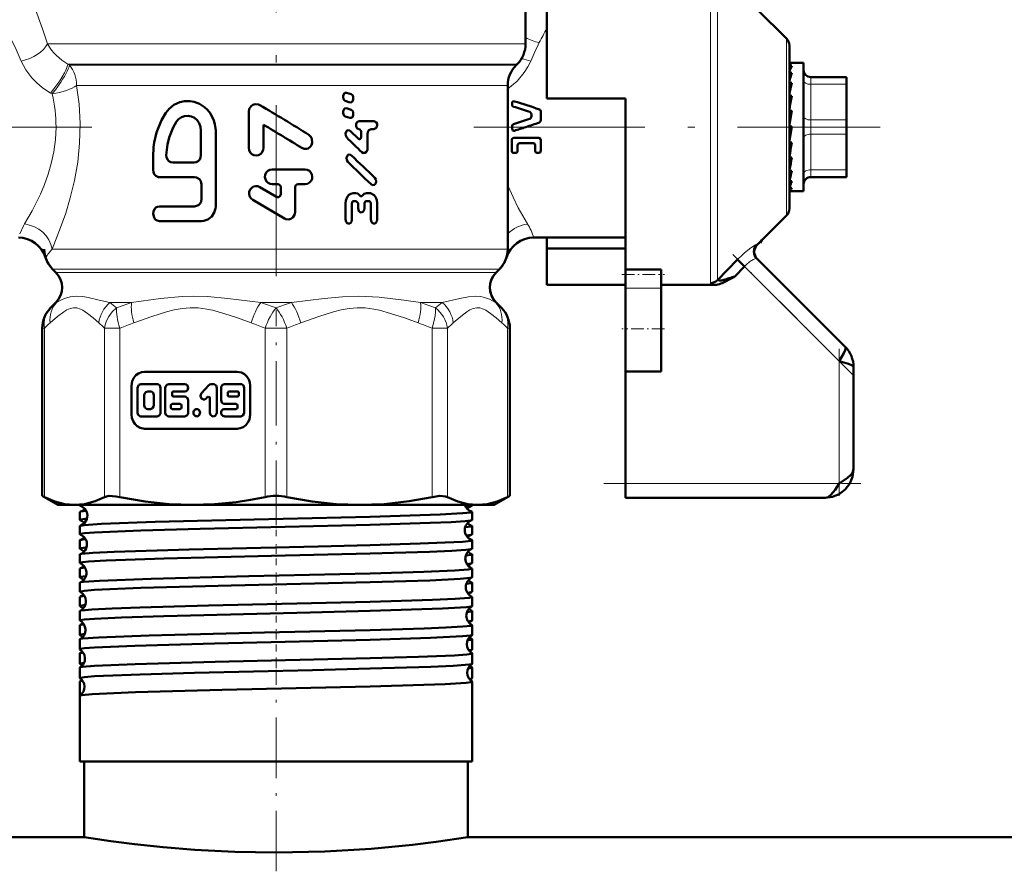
# Model space of a CAD drawing. Extents: x -2065 to 2446, y -2260 to 958.
# Tile 38 of 63: x 129 to 198, y -337 to -277. Entities that reach past the tile are written whole.
import ezdxf

# ---------------------------------------------------------------- set-up
doc = ezdxf.new("R2010")
doc.units = 0
doc.linetypes.add('DASHDOT', pattern=[18.5, 12, -3, 0.5, -3])

msp = doc.modelspace()

# ---------------------------------------------------------------- linework, layer by layer
at = {"color": 7, "linetype": 'DASHDOT', "lineweight": 18}
for p, q in [((146.565, -264.551), (146.565, -300.243)), ((133.638, -284.587), (104.103, -284.587)), ((160.439, -284.587), (188.94, -284.587))]:
    msp.add_line(p, q, dxfattribs=at)
at = {"color": 7, "lineweight": 50}
for p, q in [((164.065, -278.758), (164.065, -267.534)), ((165.565, -273.516), (165.565, -282.587)), ((182.36, -278.378), (180.312, -276.33)), ((182.565, -278.873), (182.565, -290.301)), ((163.401, -280.251), (163.479, -280.173)), ((182.587, -280.087), (182.565, -280.089)), ((182.565, -280.094), (182.742, -280.094)), ((182.565, -280.298), (182.742, -280.298)), ((182.587, -280.087), (183.565, -280.087)), ((183.565, -288.484), (183.565, -280.087)), ((182.565, -280.772), (182.742, -280.772)), ((162.815, -281.665), (162.815, -293.137)), ((182.565, -281.175), (182.575, -281.353)), ((182.565, -281.485), (182.742, -281.485)), ((184.065, -281.087), (186.565, -281.087)), ((186.565, -281.587), (186.565, -281.087)), ((186.565, -281.587), (186.565, -284.087)), ((151.838, -282.282), (151.506, -282.18)), ((182.565, -281.796), (182.591, -282.155)), ((182.565, -281.966), (182.586, -281.966)), ((182.565, -282.393), (182.742, -282.393)), ((186.565, -281.903), (186.565, -284.328)), ((151.275, -282.424), (151.275, -282.51)), ((151.42, -282.754), (151.751, -282.855)), ((151.986, -282.612), (151.986, -282.526)), ((163.132, -282.831), (163.132, -283.034)), ((165.565, -282.587), (171.065, -282.587)), ((171.065, -282.587), (171.065, -284.587)), ((182.565, -282.592), (182.616, -283.041)), ((144.651, -283.517), (144.651, -286.047)), ((151.275, -283.512), (151.275, -283.599)), ((151.838, -283.371), (151.506, -283.269)), ((151.986, -283.701), (151.986, -283.614)), ((164.472, -283.825), (164.472, -283.708)), ((165.14, -284.084), (165.14, -283.525)), ((182.742, -283.439), (182.565, -284.428)), ((182.565, -283.439), (182.742, -283.439)), ((182.565, -283.514), (182.654, -283.809)), ((145.692, -286.047), (145.692, -284.425)), ((151.42, -283.842), (151.751, -283.944)), ((152.399, -284.163), (153.434, -284.163)), ((182.675, -283.809), (182.654, -283.809)), ((186.565, -285.087), (186.565, -284.087)), ((186.565, -284.328), (186.565, -284.875)), ((141.303, -286.559), (141.303, -284.815)), ((142.333, -290.15), (142.333, -284.815)), ((152.338, -285.4), (151.785, -284.864)), ((152.412, -284.734), (152.399, -284.734)), ((152.535, -284.892), (152.536, -285.273)), ((152.984, -286.096), (152.983, -285.05)), ((153.434, -284.733), (153.233, -284.733)), ((163.132, -284.587), (163.132, -284.506)), ((163.132, -284.714), (163.132, -284.587)), ((171.065, -284.587), (171.065, -294.583)), ((182.742, -284.557), (182.565, -285.552)), ((182.565, -284.557), (182.742, -284.557)), ((182.565, -285.498), (182.654, -284.793)), ((182.654, -284.793), (182.695, -284.557)), ((186.565, -284.875), (186.565, -285.909)), ((186.565, -285.087), (186.565, -287.587)), ((163.097, -286.25), (163.097, -285.5)), ((163.237, -285.345), (164.986, -285.345)), ((164.62, -285.716), (163.639, -285.716)), ((165.14, -286.212), (165.14, -285.538)), ((182.565, -286.435), (182.623, -285.677)), ((182.565, -285.677), (182.742, -285.677)), ((163.386, -286.402), (163.237, -286.402)), ((163.501, -286.275), (163.501, -285.87)), ((164.747, -286.275), (164.747, -285.87)), ((164.986, -286.402), (164.852, -286.402)), ((186.565, -285.909), (186.565, -286.159)), ((186.565, -286.159), (186.565, -286.162)), ((186.565, -286.162), (186.565, -286.795)), ((137.941, -286.662), (137.941, -287.585)), ((139.321, -287.072), (140.823, -287.072)), ((182.565, -286.999), (182.589, -286.729)), ((182.565, -287.256), (182.596, -286.729)), ((182.565, -286.729), (182.742, -286.729)), ((146.292, -287.561), (148.611, -287.561)), ((182.565, -287.713), (182.569, -287.646)), ((182.565, -287.91), (182.578, -287.646)), ((182.565, -287.646), (182.742, -287.646)), ((186.565, -287.953), (186.565, -287.587)), ((138.387, -288.098), (140.846, -288.098)), ((141.338, -288.611), (141.338, -289.637)), ((146.696, -288.588), (146.292, -288.588)), ((148.108, -288.588), (148.611, -288.588)), ((182.565, -288.37), (182.742, -288.37)), ((182.742, -288.37), (182.703, -288.484)), ((183.565, -289.087), (183.565, -288.484)), ((186.565, -288.087), (184.065, -288.087)), ((186.565, -288.087), (186.565, -287.953)), ((146.595, -289.476), (145.434, -288.791)), ((146.898, -288.794), (146.898, -289.297)), ((147.907, -290.55), (147.907, -288.794)), ((151.986, -289.222), (152.17, -289.222)), ((152.912, -289.22), (153.1, -289.22)), ((182.565, -288.857), (182.742, -288.857)), ((182.565, -289.076), (182.742, -289.076)), ((182.687, -289.087), (183.565, -289.087)), ((144.93, -289.684), (147.151, -290.997)), ((151.444, -289.936), (151.445, -291.076)), ((151.878, -291.076), (151.877, -289.951)), ((152.195, -289.792), (151.999, -289.792)), ((152.318, -289.95), (152.318, -290.283)), ((152.764, -290.282), (152.764, -289.95)), ((153.088, -289.791), (152.888, -289.791)), ((153.213, -289.949), (153.214, -291.074)), ((153.667, -291.073), (153.666, -289.932)), ((138.387, -290.15), (140.846, -290.15)), ((138.387, -291.176), (141.338, -291.176)), ((182.36, -290.796), (180.312, -292.844)), ((164.631, -292.337), (171.065, -292.337)), ((165.565, -293.105), (165.565, -292.337)), ((180.511, -292.695), (180.475, -292.681)), ((180.506, -292.65), (180.514, -292.693)), ((180.514, -292.693), (180.511, -292.695)), ((180.514, -292.693), (180.631, -292.525)), ((165.565, -295.658), (165.565, -293.105)), ((171.065, -293.105), (165.565, -293.105)), ((177.524, -295.325), (178.927, -293.881)), ((178.927, -293.881), (179.422, -294.358)), ((186.479, -300.001), (180.284, -293.805)), ((130.901, -294.551), (131.126, -294.776)), ((162.005, -294.776), (162.229, -294.551)), ((171.065, -294.919), (171.065, -294.583)), ((171.065, -294.583), (173.565, -294.583)), ((173.565, -294.919), (173.565, -294.583)), ((178.747, -295.057), (179.422, -294.358)), ((171.065, -295.873), (171.065, -294.919)), ((173.565, -295.873), (173.565, -294.919)), ((177.524, -295.325), (177.522, -295.338)), ((178.66, -295.108), (178.395, -295.26)), ((178.747, -295.057), (178.66, -295.108)), ((171.065, -295.658), (165.565, -295.658)), ((171.065, -295.873), (171.065, -298.734)), ((173.565, -295.658), (177.256, -295.658)), ((173.565, -295.873), (173.565, -298.734)), ((131.126, -296.898), (130.755, -297.268)), ((131.126, -296.898), (130.755, -297.268)), ((162.005, -296.898), (162.375, -297.268)), ((162.005, -296.898), (162.375, -297.268)), ((130.715, -297.309), (130.755, -297.268)), ((130.169, -310.454), (130.169, -298.682)), ((162.961, -310.454), (162.961, -298.682)), ((162.961, -310.454), (162.961, -298.682)), ((171.065, -298.734), (171.065, -301.734)), ((173.565, -298.734), (173.565, -301.734)), ((171.065, -309.587), (171.065, -301.734)), ((173.565, -301.734), (171.065, -301.734)), ((187.065, -308.587), (187.065, -301.415)), ((143.832, -301.743), (137.353, -301.743)), ((136.429, -302.743), (136.429, -304.743)), ((136.855, -302.871), (136.855, -304.615)), ((138.229, -302.614), (137.092, -302.614)), ((138.466, -304.615), (138.466, -302.871)), ((138.8, -302.871), (138.8, -304.615)), ((140.175, -302.614), (139.037, -302.614)), ((141.86, -302.689), (141.335, -303.257)), ((142.166, -302.614), (142.027, -302.614)), ((142.403, -304.615), (142.403, -302.871)), ((142.719, -302.871), (142.719, -303.743)), ((144.093, -302.614), (142.956, -302.614)), ((144.33, -304.615), (144.33, -302.871)), ((144.756, -304.743), (144.756, -302.743)), ((137.328, -303.384), (137.328, -304.102)), ((137.755, -303.127), (137.565, -303.127)), ((137.992, -304.102), (137.992, -303.384)), ((139.274, -303.384), (139.274, -303.23)), ((139.369, -303.127), (140.175, -303.127)), ((140.175, -303.486), (139.369, -303.486)), ((140.412, -304.615), (140.412, -303.743)), ((141.67, -303.62), (141.767, -303.515)), ((141.929, -303.588), (141.929, -304.615)), ((143.193, -303.23), (143.193, -303.384)), ((143.856, -303.127), (143.288, -303.127)), ((143.288, -303.486), (143.856, -303.486)), ((143.951, -303.384), (143.951, -303.23)), ((137.565, -304.359), (137.755, -304.359)), ((139.183, -304.102), (139.183, -304.256)), ((139.843, -303.999), (139.277, -303.999)), ((139.277, -304.359), (139.843, -304.359)), ((139.938, -304.256), (139.938, -304.102)), ((142.956, -303.999), (143.761, -303.999)), ((143.761, -304.359), (142.956, -304.359)), ((143.856, -304.102), (143.856, -304.256)), ((137.092, -304.872), (138.229, -304.872)), ((139.037, -304.872), (140.175, -304.872)), ((142.956, -304.872), (144.093, -304.872)), ((137.353, -305.743), (143.832, -305.743)), ((171.065, -310.587), (171.065, -309.587)), ((130.169, -310.454), (130.322, -310.532)), ((131.265, -311.087), (130.169, -310.454)), ((161.865, -311.087), (162.961, -310.454)), ((162.809, -310.532), (162.961, -310.454)), ((185.065, -310.587), (171.065, -310.587)), ((131.265, -311.087), (132.43, -311.087)), ((132.43, -311.087), (140.71, -311.087)), ((132.806, -311.13), (132.806, -311.087)), ((140.71, -311.087), (146.565, -311.087)), ((146.565, -311.087), (152.42, -311.087)), ((152.42, -311.087), (160.701, -311.087)), ((159.866, -311.213), (160.283, -311.155)), ((160.325, -311.13), (160.325, -311.087)), ((160.701, -311.087), (161.865, -311.087)), ((132.806, -312.135), (132.806, -311.573)), ((160.325, -312.135), (160.325, -311.573)), ((132.806, -313.141), (132.806, -312.568)), ((160.325, -313.141), (160.325, -312.568)), ((132.806, -314.148), (132.806, -313.563)), ((160.325, -314.148), (160.325, -313.563)), ((132.806, -315.155), (132.806, -314.557)), ((160.325, -315.155), (160.325, -314.557)), ((132.806, -316.162), (132.806, -315.55)), ((160.325, -316.162), (160.325, -315.55)), ((132.806, -317.17), (132.806, -316.543)), ((160.325, -317.17), (160.325, -316.543)), ((132.806, -318.178), (132.806, -317.536)), ((160.325, -318.178), (160.325, -317.536)), ((132.806, -319.188), (132.806, -318.528)), ((160.325, -319.188), (160.325, -318.528)), ((132.806, -320.197), (132.806, -319.52)), ((160.325, -320.197), (160.325, -319.52)), ((132.806, -321.207), (132.806, -320.511)), ((160.325, -321.207), (160.325, -320.511)), ((132.806, -322.218), (132.806, -321.501)), ((160.325, -322.218), (160.325, -321.501)), ((132.806, -323.23), (132.806, -322.491)), ((160.325, -323.23), (160.325, -322.491)), ((132.806, -324.466), (132.806, -323.48)), ((160.325, -329.087), (160.325, -323.48)), ((132.806, -329.087), (132.806, -324.468)), ((160.325, -324.468), (160.324, -324.467)), ((160.325, -329.087), (160.325, -324.468)), ((153.162, -329.087), (132.806, -329.087)), ((133.115, -334.387), (133.115, -329.087)), ((160.325, -329.087), (153.162, -329.087)), ((160.015, -334.387), (160.015, -329.087)), ((160.015, -334.387), (160.015, -329.087)), ((133.115, -334.387), (-323.435, -334.387)), ((4.565, -334.387), (133.115, -334.387)), ((160.015, -334.387), (288.565, -334.387)), ((616.565, -334.387), (160.015, -334.387))]:
    msp.add_line(p, q, dxfattribs=at)
at = {"color": 7, "lineweight": 18}
for p, q in [((177.029, -284.587), (177.029, -273.649)), ((177.524, -273.849), (177.524, -284.587)), ((130.533, -278.758), (164.065, -278.758)), ((182.36, -284.587), (182.36, -278.378)), ((131.978, -280.173), (163.479, -280.173)), ((131.978, -280.173), (132.08, -280.251)), ((132.08, -280.251), (163.401, -280.251)), ((132.584, -281.665), (132.791, -281.665)), ((132.791, -281.665), (160.13, -281.665)), ((160.13, -281.665), (162.815, -281.665)), ((184.065, -281.587), (184.065, -281.087)), ((184.065, -281.587), (184.065, -284.087)), ((186.565, -281.587), (184.065, -281.587)), ((130.864, -282.265), (130.758, -282.202)), ((184.065, -285.087), (184.065, -284.087)), ((184.065, -284.087), (186.565, -284.087)), ((177.029, -295.525), (177.029, -284.587)), ((177.524, -284.587), (177.524, -295.325)), ((182.36, -290.796), (182.36, -284.587)), ((184.065, -285.087), (184.065, -287.587)), ((186.565, -285.087), (184.065, -285.087)), ((184.065, -287.953), (184.065, -287.587)), ((184.065, -287.587), (186.565, -287.587)), ((184.065, -288.087), (184.065, -287.953)), ((162.815, -288.645), (162.846, -288.721)), ((162.846, -288.721), (162.816, -288.728)), ((130.86, -293.137), (162.815, -293.137)), ((162.229, -294.551), (130.901, -294.551)), ((131.126, -294.776), (162.005, -294.776)), ((186.065, -301.001), (179.422, -294.358)), ((173.565, -295.873), (171.065, -295.873)), ((131.163, -296.898), (131.126, -296.898)), ((134.914, -296.898), (136.435, -296.898)), ((145.489, -296.898), (147.641, -296.898)), ((156.695, -296.898), (158.217, -296.898)), ((161.967, -296.898), (162.005, -296.898)), ((130.745, -297.278), (130.755, -297.268)), ((130.755, -297.268), (130.782, -297.242)), ((162.331, -297.224), (162.375, -297.268)), ((162.375, -297.268), (162.413, -297.308)), ((130.169, -298.682), (130.322, -298.682)), ((130.322, -298.682), (130.322, -310.532)), ((134.538, -310.532), (134.538, -298.682)), ((134.538, -298.682), (135.62, -298.682)), ((135.62, -298.682), (135.62, -310.532)), ((145.8, -310.532), (145.8, -298.682)), ((146.565, -298.682), (145.8, -298.682)), ((147.331, -298.682), (146.565, -298.682)), ((147.331, -298.682), (147.331, -310.532)), ((157.51, -310.532), (157.51, -298.682)), ((157.51, -298.682), (158.592, -298.682)), ((158.592, -298.682), (158.592, -310.532)), ((162.809, -310.532), (162.809, -298.682)), ((162.809, -298.682), (162.961, -298.682)), ((186.065, -309.587), (186.065, -301.001)), ((171.065, -309.587), (186.065, -309.587))]:
    msp.add_line(p, q, dxfattribs=at)
at = {"color": 7, "linetype": 'DASHDOT', "lineweight": 18, "ltscale": 0.296928}
msp.add_line((186.99, -301.926), (178.592, -293.528), dxfattribs=at)
at = {"color": 7, "linetype": 'DASHDOT', "lineweight": 18, "ltscale": 0.075}
msp.add_line((170.815, -294.919), (173.815, -294.919), dxfattribs=at)
at = {"color": 7, "linetype": 'DASHDOT', "lineweight": 18, "ltscale": 0.376445}
msp.add_line((146.565, -312.485), (146.565, -297.428), dxfattribs=at)
at = {"color": 7, "linetype": 'DASHDOT', "lineweight": 18, "ltscale": 0.075015}
msp.add_line((173.815, -298.734), (170.815, -298.734), dxfattribs=at)
at = {"color": 7, "linetype": 'DASHDOT', "lineweight": 18, "ltscale": 0.257574}
msp.add_line((186.065, -310.445), (186.065, -300.143), dxfattribs=at)
at = {"color": 7, "linetype": 'DASHDOT', "lineweight": 18, "ltscale": 0.45}
msp.add_line((169.565, -309.587), (187.565, -309.587), dxfattribs=at)
at = {"color": 7, "linetype": 'DASHDOT', "lineweight": 18, "ltscale": 0.037488}
msp.add_line((146.565, -313.287), (146.565, -311.787), dxfattribs=at)
at = {"color": 7, "linetype": 'DASHDOT', "lineweight": 18, "ltscale": 0.038128}
msp.add_line((146.565, -315.299), (146.565, -313.774), dxfattribs=at)
at = {"color": 7, "linetype": 'DASHDOT', "lineweight": 18, "ltscale": 0.0389}
msp.add_line((146.565, -317.315), (146.565, -315.759), dxfattribs=at)
at = {"color": 7, "linetype": 'DASHDOT', "lineweight": 18, "ltscale": 0.03981}
msp.add_line((146.565, -319.334), (146.565, -317.742), dxfattribs=at)
at = {"color": 7, "linetype": 'DASHDOT', "lineweight": 18, "ltscale": 0.040864}
msp.add_line((146.565, -321.356), (146.565, -319.721), dxfattribs=at)
at = {"color": 7, "linetype": 'DASHDOT', "lineweight": 18, "ltscale": 0.042071}
msp.add_line((146.565, -323.381), (146.565, -321.698), dxfattribs=at)
at = {"color": 7, "linetype": 'DASHDOT', "lineweight": 18, "ltscale": 0.353522}
msp.add_line((146.565, -336.779), (146.565, -322.638), dxfattribs=at)
at = {"color": 7, "lineweight": 18}
for points in [[(129.187, -275.111), (129.601, -276.094), (130.195, -277.692), (130.533, -278.758)], [(128.7, -279.954), (128.347, -279.154), (127.986, -278.43), (127.389, -277.365), (127.201, -277.055)], [(130.758, -282.202), (130.176, -281.81), (129.795, -281.489), (129.452, -281.139), (129.018, -280.565), (128.7, -279.954)], [(164.43, -279.954), (164.23, -280.367), (163.975, -280.768), (163.468, -281.362), (162.815, -281.914)], [(132.584, -281.665), (132.754, -282.978), (132.826, -284.334), (132.793, -285.704), (132.656, -287.039), (132.429, -288.334), (132.139, -289.537), (131.814, -290.625), (131.461, -291.64), (130.86, -293.137)], [(128.927, -291.383), (129.46, -290.459), (130.043, -289.287), (130.327, -288.615), (130.587, -287.893), (130.808, -287.138), (130.982, -286.333), (131.099, -285.466), (131.138, -284.587)], [(162.846, -288.721), (163.189, -289.51), (163.552, -290.238), (164.203, -291.383)], [(128.59, -292.064), (128.854, -291.513), (128.927, -291.383)], [(179.394, -293.432), (179.763, -293.125), (180.141, -292.869)], [(180.141, -292.869), (180.241, -292.821), (180.272, -292.815), (180.281, -292.817), (180.284, -292.819)], [(180.284, -293.805), (180.28, -293.802), (180.267, -293.798), (180.249, -293.797), (180.179, -293.811)], [(177.091, -295.601), (177.042, -295.562), (177.031, -295.54), (177.029, -295.525)], [(177.522, -295.338), (177.529, -295.353), (177.54, -295.36), (177.573, -295.367), (177.652, -295.364)], [(131.163, -296.898), (131.519, -296.696), (131.736, -296.603), (132.127, -296.489), (132.592, -296.444)], [(132.592, -296.444), (133.013, -296.475), (133.383, -296.538), (134.163, -296.716), (134.914, -296.898)], [(136.435, -296.898), (138.465, -296.604), (139.977, -296.466), (140.785, -296.444)], [(140.785, -296.444), (141.762, -296.475), (143.193, -296.604), (145.489, -296.898)], [(147.641, -296.898), (149.947, -296.603), (151.221, -296.485), (152.364, -296.444)], [(152.364, -296.444), (153.79, -296.51), (155.522, -296.719), (156.695, -296.898)], [(158.217, -296.898), (159.447, -296.602), (160.053, -296.484), (160.546, -296.444)], [(160.546, -296.444), (160.927, -296.475), (161.252, -296.553), (161.534, -296.66), (161.967, -296.898)], [(134.133, -298.312), (133.735, -297.975), (133.334, -297.653), (133.009, -297.434), (132.844, -297.35), (132.593, -297.27), (132.365, -297.257), (132.129, -297.306), (131.896, -297.409), (131.678, -297.543), (131.245, -297.875), (130.726, -298.312)], [(135.386, -297.268), (135.083, -297.549), (134.842, -297.868), (134.681, -298.178), (134.583, -298.462), (134.538, -298.682)], [(144.823, -298.312), (143.86, -297.975), (142.894, -297.653), (142.107, -297.434), (141.71, -297.35), (141.104, -297.27), (140.555, -297.257), (139.984, -297.306), (139.421, -297.409), (138.896, -297.543), (137.851, -297.875), (136.598, -298.312)], [(156.533, -298.312), (155.57, -297.975), (154.604, -297.653), (153.818, -297.434), (153.42, -297.35), (152.814, -297.27), (152.265, -297.257), (151.694, -297.306), (151.131, -297.409), (150.606, -297.543), (149.561, -297.875), (148.308, -298.312)], [(157.51, -298.682), (157.643, -298.247), (157.727, -297.832), (157.754, -297.533), (157.745, -297.268)], [(162.404, -298.312), (162.005, -297.975), (161.605, -297.653), (161.279, -297.434), (161.115, -297.35), (160.864, -297.27), (160.636, -297.257), (160.4, -297.306), (160.167, -297.409), (159.949, -297.543), (159.516, -297.875), (158.997, -298.312)]]:
    msp.add_lwpolyline(points, dxfattribs=at)
at = {"color": 7, "lineweight": 50}
for points in [[(151.506, -282.18), (151.395, -282.191), (151.335, -282.24), (151.278, -282.385), (151.275, -282.424)], [(151.986, -282.526), (151.973, -282.434), (151.932, -282.351), (151.838, -282.282)], [(142.333, -284.815), (142.283, -284.393), (142.214, -284.114), (141.969, -283.633), (141.771, -283.388), (141.542, -283.178), (141.19, -282.958), (140.82, -282.821), (140.546, -282.772), (140.142, -282.776), (139.813, -282.847), (139.402, -283.035), (139.083, -283.303), (138.843, -283.584)], [(145.431, -283.043), (145.33, -282.997), (145.109, -282.975), (144.949, -283.022), (144.812, -283.119), (144.688, -283.304), (144.651, -283.517)], [(151.275, -282.51), (151.288, -282.601), (151.346, -282.707), (151.42, -282.754)], [(151.751, -282.855), (151.863, -282.845), (151.924, -282.797), (151.983, -282.651), (151.986, -282.612)], [(138.843, -283.584), (138.537, -284.104), (138.188, -284.974), (138.025, -285.666), (137.98, -285.983), (137.941, -286.662)], [(151.506, -283.269), (151.395, -283.279), (151.335, -283.329), (151.278, -283.474), (151.275, -283.512)], [(151.275, -283.599), (151.288, -283.69), (151.346, -283.795), (151.42, -283.842)], [(151.751, -283.944), (151.863, -283.934), (151.924, -283.885), (151.983, -283.739), (151.986, -283.701)], [(151.986, -283.614), (151.973, -283.523), (151.932, -283.44), (151.838, -283.371)], [(164.472, -283.708), (164.461, -283.639), (164.413, -283.558), (164.354, -283.522)], [(165.032, -283.346), (165.088, -283.383), (165.131, -283.459), (165.14, -283.525)], [(139.596, -284.199), (139.346, -284.623), (139.065, -285.316), (138.944, -285.803), (138.866, -286.545)], [(141.303, -284.815), (141.273, -284.561), (141.184, -284.321), (141.041, -284.112), (140.853, -283.947), (140.633, -283.837), (140.394, -283.791), (140.155, -283.811), (139.93, -283.895), (139.735, -284.035), (139.596, -284.199)], [(152.399, -284.163), (152.279, -284.208), (152.213, -284.293), (152.179, -284.411), (152.188, -284.534), (152.265, -284.676), (152.399, -284.734)], [(153.434, -284.733), (153.574, -284.672), (153.622, -284.606), (153.658, -284.486), (153.65, -284.361), (153.582, -284.232), (153.434, -284.163)], [(164.354, -284.012), (164.413, -283.975), (164.461, -283.894), (164.472, -283.825)], [(165.14, -284.084), (165.123, -284.171), (165.032, -284.264)], [(148.38, -286.052), (148.533, -286.113), (148.707, -286.116), (148.822, -286.078), (148.958, -285.98), (149.055, -285.843), (149.105, -285.686), (149.085, -285.412), (149.016, -285.273), (148.87, -285.131)], [(151.785, -284.864), (151.721, -284.821), (151.619, -284.811), (151.559, -284.836), (151.51, -284.88), (151.445, -285.027), (151.451, -285.187), (151.525, -285.32)], [(152.412, -284.734), (152.533, -284.87), (152.535, -284.892)], [(152.983, -285.05), (153.026, -284.873), (153.079, -284.801), (153.233, -284.733)], [(163.28, -284.84), (163.235, -284.843), (163.174, -284.815), (163.139, -284.757), (163.132, -284.714)], [(152.536, -285.273), (152.514, -285.364), (152.485, -285.4), (152.447, -285.425), (152.389, -285.428), (152.338, -285.4)], [(163.097, -285.5), (163.11, -285.432), (163.152, -285.376), (163.237, -285.345)], [(163.639, -285.716), (163.538, -285.765), (163.501, -285.87)], [(164.747, -285.87), (164.714, -285.767), (164.62, -285.716)], [(164.986, -285.345), (165.102, -285.41), (165.14, -285.538)], [(138.866, -286.545), (138.885, -286.705), (138.948, -286.853), (139.05, -286.971), (139.18, -287.047), (139.321, -287.072)], [(144.651, -286.047), (144.678, -286.21), (144.751, -286.359), (144.867, -286.478), (145.016, -286.554), (145.181, -286.579), (145.345, -286.548), (145.491, -286.467), (145.603, -286.344), (145.671, -286.191), (145.692, -286.047)], [(151.86, -286.571), (151.795, -286.528), (151.694, -286.518), (151.634, -286.543), (151.584, -286.587), (151.518, -286.733), (151.525, -286.895), (151.599, -287.027)], [(152.586, -286.35), (152.689, -286.408), (152.805, -286.401), (152.901, -286.331), (152.98, -286.154), (152.984, -286.096)], [(163.237, -286.402), (163.171, -286.384), (163.11, -286.316), (163.097, -286.25)], [(163.501, -286.275), (163.49, -286.33), (163.441, -286.387), (163.386, -286.402)], [(164.852, -286.402), (164.774, -286.36), (164.747, -286.275)], [(165.14, -286.212), (165.116, -286.315), (165.084, -286.359), (164.986, -286.402)], [(140.823, -287.072), (140.97, -287.047), (141.105, -286.973), (141.212, -286.859), (141.28, -286.715), (141.303, -286.559)], [(137.941, -287.585), (137.964, -287.745), (138.026, -287.888), (138.126, -288.002), (138.32, -288.092), (138.387, -288.098)], [(146.292, -287.561), (146.134, -287.588), (145.991, -287.662), (145.879, -287.779), (145.808, -287.927), (145.787, -288.088), (145.817, -288.248), (145.895, -288.392), (146.013, -288.503), (146.161, -288.57), (146.292, -288.588)], [(148.611, -288.588), (148.77, -288.56), (148.913, -288.484), (149.025, -288.362), (149.093, -288.209), (149.11, -288.046), (149.082, -287.904), (149.016, -287.773), (148.903, -287.658), (148.755, -287.584), (148.611, -287.561)], [(140.846, -288.098), (140.997, -288.124), (141.194, -288.249), (141.285, -288.381), (141.338, -288.611)], [(153.227, -288.593), (153.342, -288.649), (153.443, -288.631), (153.507, -288.584), (153.554, -288.517), (153.587, -288.397), (153.576, -288.271), (153.498, -288.136)], [(145.434, -288.791), (145.289, -288.735), (145.134, -288.725), (144.989, -288.762), (144.861, -288.841), (144.758, -288.96), (144.693, -289.12), (144.683, -289.299), (144.732, -289.468), (144.824, -289.6), (144.93, -289.684)], [(146.898, -289.297), (146.86, -289.417), (146.758, -289.493), (146.672, -289.502), (146.595, -289.476)], [(151.986, -289.222), (151.8, -289.265), (151.678, -289.347), (151.581, -289.46), (151.465, -289.737), (151.444, -289.936)], [(152.447, -289.382), (152.297, -289.251), (152.17, -289.222)], [(152.912, -289.221), (152.755, -289.265), (152.632, -289.382)], [(153.666, -289.932), (153.64, -289.721), (153.564, -289.525), (153.437, -289.361), (153.186, -289.23), (153.1, -289.22)], [(141.338, -289.637), (141.313, -289.797), (141.242, -289.941), (141.132, -290.054), (140.92, -290.144), (140.846, -290.15)], [(151.877, -289.951), (151.897, -289.864), (151.939, -289.812), (151.999, -289.792)], [(152.195, -289.792), (152.316, -289.928), (152.318, -289.95)], [(152.632, -289.382), (152.582, -289.427), (152.517, -289.433), (152.477, -289.414), (152.447, -289.382)], [(152.764, -289.95), (152.784, -289.861), (152.828, -289.81), (152.888, -289.791)], [(153.088, -289.791), (153.154, -289.815), (153.192, -289.86), (153.213, -289.949)], [(138.387, -290.15), (138.253, -290.174), (138.141, -290.235), (138.034, -290.348), (137.963, -290.504), (137.941, -290.671), (138.009, -290.935), (138.1, -291.057), (138.242, -291.149), (138.387, -291.176)], [(141.338, -291.176), (141.494, -291.163), (141.795, -291.061), (142.061, -290.855), (142.239, -290.581), (142.322, -290.295), (142.333, -290.15)], [(147.151, -290.997), (147.247, -291.042), (147.46, -291.063), (147.614, -291.019), (147.747, -290.928), (147.867, -290.751), (147.907, -290.55)], [(152.318, -290.283), (152.376, -290.475), (152.466, -290.551), (152.54, -290.568)], [(152.54, -290.568), (152.649, -290.531), (152.743, -290.402), (152.764, -290.282)], [(151.445, -291.076), (151.479, -291.231), (151.524, -291.297), (151.588, -291.344), (151.69, -291.358), (151.74, -291.341), (151.803, -291.292), (151.847, -291.225), (151.878, -291.076)], [(153.214, -291.074), (153.254, -291.236), (153.305, -291.301), (153.373, -291.345), (153.472, -291.355), (153.541, -291.328), (153.642, -291.203), (153.667, -291.073)], [(186.065, -301.001), (186.375, -300.446), (186.469, -300.232), (186.504, -300.091), (186.499, -300.036), (186.479, -300.001)], [(187.065, -301.415), (187.048, -301.367), (187.019, -301.335), (186.922, -301.272), (186.715, -301.188), (186.065, -301.001)], [(137.353, -301.743), (137.132, -301.773), (136.923, -301.859), (136.739, -301.996), (136.591, -302.178), (136.487, -302.394), (136.429, -302.743)], [(144.756, -302.743), (144.729, -302.503), (144.649, -302.277), (144.522, -302.078), (144.354, -301.918), (144.154, -301.805), (143.832, -301.743)], [(137.092, -302.614), (136.955, -302.661), (136.866, -302.793), (136.855, -302.871)], [(138.466, -302.871), (138.42, -302.719), (138.298, -302.626), (138.229, -302.614)], [(139.037, -302.614), (138.9, -302.662), (138.812, -302.792), (138.8, -302.871)], [(140.175, -303.127), (140.263, -303.109), (140.351, -303.042), (140.412, -302.871), (140.351, -302.7), (140.263, -302.633), (140.175, -302.614)], [(142.403, -302.871), (142.357, -302.719), (142.236, -302.626), (142.166, -302.614)], [(142.956, -302.614), (142.819, -302.661), (142.73, -302.793), (142.719, -302.871)], [(144.33, -302.871), (144.284, -302.719), (144.163, -302.626), (144.093, -302.614)], [(137.565, -303.127), (137.426, -303.176), (137.34, -303.305), (137.328, -303.384)], [(137.992, -303.384), (137.947, -303.233), (137.828, -303.14), (137.755, -303.127)], [(140.412, -303.743), (140.366, -303.591), (140.244, -303.498), (140.175, -303.486)], [(141.335, -303.257), (141.285, -303.338), (141.266, -303.454), (141.337, -303.622), (141.491, -303.695), (141.565, -303.686), (141.67, -303.62)], [(142.719, -303.743), (142.765, -303.894), (142.886, -303.988), (142.956, -303.999)], [(137.328, -304.102), (137.374, -304.253), (137.492, -304.346), (137.565, -304.359)], [(137.755, -304.359), (137.894, -304.31), (137.98, -304.181), (137.992, -304.102)], [(141.004, -304.872), (141.092, -304.853), (141.182, -304.784), (141.241, -304.613), (141.18, -304.444), (141.091, -304.377), (141.004, -304.359)], [(136.429, -304.743), (136.457, -304.983), (136.537, -305.208), (136.663, -305.408), (136.831, -305.568), (137.032, -305.68), (137.353, -305.743)], [(136.855, -304.615), (136.9, -304.767), (137.022, -304.86), (137.092, -304.872)], [(138.229, -304.872), (138.366, -304.824), (138.455, -304.693), (138.466, -304.615)], [(138.8, -304.615), (138.846, -304.767), (138.968, -304.86), (139.037, -304.872)], [(140.175, -304.872), (140.311, -304.824), (140.4, -304.693), (140.412, -304.615)], [(141.929, -304.615), (141.975, -304.767), (142.097, -304.86), (142.166, -304.872)], [(142.166, -304.872), (142.303, -304.825), (142.392, -304.694), (142.403, -304.615)], [(143.832, -305.743), (144.054, -305.713), (144.262, -305.627), (144.447, -305.49), (144.594, -305.308), (144.698, -305.091), (144.756, -304.743)], [(144.093, -304.872), (144.23, -304.824), (144.319, -304.693), (144.33, -304.615)], [(185.065, -310.587), (185.587, -310.524), (186.067, -310.331), (186.489, -310.011), (186.809, -309.589), (187.002, -309.109), (187.065, -308.587)], [(185.065, -310.587), (185.587, -310.524), (186.067, -310.331), (186.489, -310.011), (186.809, -309.589), (187.002, -309.109), (187.065, -308.587)], [(186.065, -309.587), (186.644, -309.194), (186.881, -308.979), (186.993, -308.83), (187.065, -308.587)], [(185.065, -310.587), (185.275, -310.533), (185.48, -310.382), (185.77, -310.035), (186.065, -309.587)], [(130.322, -310.532), (131.054, -310.846), (131.751, -311.028), (132.43, -311.087)], [(132.43, -311.087), (133.143, -311.022), (133.876, -310.821), (134.538, -310.532)], [(134.538, -310.532), (134.683, -310.482), (134.867, -310.457), (135.336, -310.482), (135.62, -310.532)], [(135.62, -310.532), (137.389, -310.846), (139.07, -311.028), (140.71, -311.087)], [(140.71, -311.087), (142.24, -311.035), (143.768, -310.883), (144.786, -310.727), (145.8, -310.532)], [(147.331, -310.532), (149.099, -310.846), (150.78, -311.028), (152.42, -311.087)], [(152.42, -311.087), (154.142, -311.022), (155.912, -310.821), (157.51, -310.532)], [(157.51, -310.532), (158.044, -310.457), (158.448, -310.482), (158.592, -310.532)], [(158.592, -310.532), (159.326, -310.846), (160.022, -311.028), (160.701, -311.087)], [(160.701, -311.087), (161.38, -311.028), (162.076, -310.847), (162.809, -310.532)], [(132.806, -311.13), (132.807, -311.125), (132.81, -311.122), (132.82, -311.116), (132.844, -311.106), (132.93, -311.087)], [(132.847, -311.155), (132.819, -311.144), (132.81, -311.138), (132.806, -311.133), (132.806, -311.13)], [(160.283, -311.155), (160.312, -311.144), (160.32, -311.138), (160.324, -311.133), (160.325, -311.13)], [(132.806, -311.573), (132.806, -311.57), (132.811, -311.564), (132.821, -311.558), (132.855, -311.546)], [(132.806, -312.135), (132.807, -312.132), (132.812, -312.126), (132.824, -312.119), (132.864, -312.106), (133.315, -312.048)], [(133.341, -311.809), (133.3, -312.093), (133.121, -312.376), (132.871, -312.536), (132.847, -312.544)], [(132.847, -312.544), (133.115, -312.501), (134.326, -312.418), (138.084, -312.281), (145.044, -312.106), (153.162, -311.912)], [(153.162, -311.912), (158.087, -311.756), (159.654, -311.672), (160.248, -311.606), (160.301, -311.592), (160.316, -311.584), (160.322, -311.579), (160.324, -311.577), (160.325, -311.573)], [(160.325, -311.573), (160.324, -311.57), (160.319, -311.564), (160.309, -311.558), (160.275, -311.546)], [(132.806, -313.141), (132.807, -313.137), (132.81, -313.134), (132.819, -313.127), (132.842, -313.118), (133.131, -313.072), (133.833, -313.017), (137.081, -312.882), (141.256, -312.765), (153.162, -312.478)], [(132.806, -312.568), (132.806, -312.565), (132.81, -312.56), (132.818, -312.554), (132.847, -312.544)], [(153.162, -312.478), (157.372, -312.349), (158.84, -312.286), (159.84, -312.221), (160.196, -312.179), (160.29, -312.158)], [(159.832, -312.653), (160.269, -312.597), (160.307, -312.584), (160.318, -312.578), (160.324, -312.571), (160.325, -312.568)], [(160.325, -312.568), (160.324, -312.565), (160.32, -312.56), (160.312, -312.554), (160.284, -312.544)], [(159.905, -313.221), (160.216, -313.182), (160.295, -313.162)], [(132.806, -314.148), (132.806, -314.145), (132.812, -314.138), (132.822, -314.132), (132.859, -314.12), (133.276, -314.064)], [(132.835, -314.536), (132.916, -314.517), (133.724, -314.44), (135.208, -314.367), (140.471, -314.205), (149.524, -313.991), (153.162, -313.901)], [(153.162, -313.901), (156.675, -313.798), (158.429, -313.731), (159.65, -313.662), (160.248, -313.596), (160.301, -313.581), (160.316, -313.574), (160.322, -313.569), (160.324, -313.566), (160.325, -313.563)], [(153.162, -314.491), (157.335, -314.363), (158.895, -314.295), (159.879, -314.229), (160.216, -314.188), (160.299, -314.167)], [(132.806, -315.155), (132.806, -315.152), (132.809, -315.148), (132.813, -315.144), (132.83, -315.136), (133.024, -315.097), (133.404, -315.06), (134.652, -314.987), (138.714, -314.846), (146.238, -314.659), (153.162, -314.491)], [(159.871, -314.638), (160.274, -314.584), (160.309, -314.572), (160.319, -314.566), (160.324, -314.56), (160.325, -314.557)], [(132.831, -315.531), (132.901, -315.513), (133.173, -315.477)], [(159.946, -315.23), (160.23, -315.192), (160.302, -315.173)], [(132.806, -316.162), (132.806, -316.159), (132.811, -316.153), (132.821, -316.147), (132.854, -316.135), (133.235, -316.082)], [(132.827, -316.526), (132.876, -316.511), (133.055, -316.483), (134.194, -316.4), (137.82, -316.265), (144.666, -316.091), (153.162, -315.889)], [(153.162, -315.889), (156.929, -315.777), (159.107, -315.684), (160.036, -315.615), (160.292, -315.572), (160.315, -315.562), (160.321, -315.557), (160.324, -315.553), (160.325, -315.55)], [(153.162, -316.506), (157.358, -316.377), (159.474, -316.275), (160.18, -316.209), (160.305, -316.179)], [(132.806, -317.17), (132.807, -317.165), (132.81, -317.162), (132.819, -317.156), (132.842, -317.147), (133.131, -317.1), (133.836, -317.045), (137.078, -316.91), (143.427, -316.74), (153.162, -316.506)], [(159.911, -316.621), (160.278, -316.569), (160.31, -316.558), (160.319, -316.552), (160.324, -316.546), (160.325, -316.543)], [(132.825, -317.519), (132.886, -317.502), (133.132, -317.467)], [(153.162, -317.874), (157.548, -317.74), (159.124, -317.669), (160.115, -317.591), (160.267, -317.565), (160.308, -317.552), (160.319, -317.545), (160.323, -317.541), (160.325, -317.536)], [(159.987, -317.241), (160.246, -317.204), (160.308, -317.186)], [(132.806, -318.178), (132.806, -318.176), (132.811, -318.17), (132.819, -318.164), (132.849, -318.153), (133.193, -318.102)], [(132.822, -318.513), (132.889, -318.493), (133.171, -318.455), (133.642, -318.417), (135.075, -318.344), (137.008, -318.275), (141.827, -318.143), (153.162, -317.874)], [(153.162, -318.522), (158.251, -318.357), (159.916, -318.257), (160.237, -318.215), (160.31, -318.193)], [(132.806, -319.188), (132.807, -319.183), (132.81, -319.18), (132.819, -319.173), (132.842, -319.164), (133.131, -319.117), (133.833, -319.062), (135.726, -318.974), (138.706, -318.878), (148.95, -318.627), (153.162, -318.522)], [(159.953, -318.602), (160.283, -318.553), (160.312, -318.542), (160.32, -318.536), (160.324, -318.531), (160.325, -318.528)], [(132.82, -319.505), (132.873, -319.489), (133.09, -319.455)], [(153.162, -319.857), (156.961, -319.745), (158.465, -319.686), (159.665, -319.618), (160.25, -319.553), (160.301, -319.538), (160.316, -319.531), (160.322, -319.526), (160.324, -319.523), (160.325, -319.52)], [(160.031, -319.254), (160.258, -319.219), (160.312, -319.201)], [(132.806, -320.197), (132.806, -320.194), (132.81, -320.189), (132.818, -320.184), (132.844, -320.173), (133.15, -320.125)], [(132.819, -320.497), (132.859, -320.483), (133.021, -320.455), (134.116, -320.372), (137.68, -320.237), (145.751, -320.034), (153.162, -319.857)], [(153.162, -320.541), (157.408, -320.41), (159.645, -320.299), (160.199, -320.241), (160.288, -320.22), (160.313, -320.21)], [(132.806, -321.207), (132.807, -321.203), (132.81, -321.2), (132.819, -321.193), (132.842, -321.184), (133.131, -321.137), (133.833, -321.082), (136.675, -320.96), (142.252, -320.805), (153.162, -320.541)], [(159.996, -320.58), (160.288, -320.534), (160.313, -320.523), (160.32, -320.518), (160.324, -320.513), (160.325, -320.511)], [(132.817, -321.488), (132.861, -321.473), (133.046, -321.442)], [(153.162, -321.838), (156.566, -321.74), (159.09, -321.635), (159.935, -321.576), (160.281, -321.526), (160.309, -321.516), (160.32, -321.509), (160.323, -321.506), (160.325, -321.501)], [(160.076, -321.269), (160.27, -321.236), (160.314, -321.22)], [(132.806, -322.218), (132.806, -322.216), (132.81, -322.211), (132.816, -322.206), (132.839, -322.196), (133.104, -322.151)], [(132.816, -322.479), (132.847, -322.466), (132.974, -322.441), (133.84, -322.368), (136.69, -322.248), (142.291, -322.095), (153.162, -321.838)], [(153.162, -322.563), (157.417, -322.431), (158.984, -322.362), (160.115, -322.275), (160.278, -322.245), (160.315, -322.23)], [(132.806, -323.23), (132.807, -323.225), (132.81, -323.222), (132.819, -323.216), (132.843, -323.206), (133.131, -323.16), (133.832, -323.105), (137.034, -322.97), (140.843, -322.862), (149.128, -322.664), (153.162, -322.563)], [(160.042, -322.555), (160.293, -322.512), (160.315, -322.503), (160.321, -322.498), (160.324, -322.493), (160.325, -322.491)], [(132.814, -324.458), (132.839, -324.446), (132.944, -324.423), (133.672, -324.356), (136.707, -324.225), (142.781, -324.062), (153.162, -323.817)], [(132.815, -323.469), (132.85, -323.455), (133.001, -323.427)], [(153.162, -323.817), (156.932, -323.706), (158.427, -323.647), (159.911, -323.557), (160.258, -323.511), (160.304, -323.497), (160.317, -323.49), (160.322, -323.486), (160.324, -323.483), (160.325, -323.48)], [(160.121, -323.285), (160.28, -323.256), (160.317, -323.241)], [(133.115, -334.387), (134.991, -334.666), (136.652, -334.879), (138.651, -335.093), (140.881, -335.275), (143.675, -335.418), (146.565, -335.469)], [(146.565, -335.469), (149.985, -335.398), (153.243, -335.201), (156.144, -334.918), (157.788, -334.714), (160.015, -334.387)]]:
    msp.add_lwpolyline(points, dxfattribs=at)
at = {"color": 7, "lineweight": 18}
for centre, radius, start, end in [((183.884, -288.255), 21.159, 149.97008, 153.0313), ((133.901, -276.758), 3.919, 210.69906, 240.60138), ((165.474, -276.019), 2.679, 238.25532, 260.35945), ((180.661, -286.641), 17.554, 152.95552, 157.60842), ((165.138, -276.588), 3.44, 247.07949, 258.1209), ((122.539, -275.491), 10.732, 320.86686, 324.8807), ((121.038, -284.604), 10.1, 0.09914, 13.39367), ((164.469, -293.685), 2.317, 96.58136, 135.54592), ((160.945, -293.422), 3.843, 16.40624, 32.03513), ((135.029, -296.755), 5.52, 139.05133, 146.85759), ((185.108, -299.841), 8.586, 131.71228, 136.03951), ((180.318, -292.81), 0.0349, 194.75919, 261.04944), ((181.525, -296.325), 2.88, 129.31527, 136.90739), ((181.084, -295.786), 2.183, 120.70189, 129.31915), ((180.682, -295.125), 1.409, 115.06275, 120.3745), ((180.417, -294.547), 0.773, 107.88208, 115.42614), ((177.378, -295.029), 0.64, 243.33889, 258.99901), ((134.614, -301.105), 5.441, 129.35589, 135.16457), ((130.986, -302.383), 6.747, 49.2926, 54.39128), ((141.979, -314.258), 18.224, 107.71106, 111.2104), ((139.726, -315.366), 19.347, 69.2976, 72.6677), ((153.405, -315.366), 19.347, 107.3323, 110.70239), ((151.151, -314.258), 18.224, 68.78961, 72.28894), ((162.145, -302.383), 6.747, 125.60872, 130.7074), ((158.517, -301.105), 5.441, 44.83543, 50.64411), ((134.514, -302.852), 5.913, 129.84104, 135.16147), ((130.345, -302.852), 5.913, 44.83854, 50.15897), ((142.105, -314.3), 16.91, 109.00787, 112.54965), ((139.315, -314.3), 16.91, 67.45034, 70.99213), ((153.815, -314.3), 16.91, 109.00787, 112.54965), ((151.025, -314.3), 16.91, 67.45034, 70.99213), ((162.785, -302.852), 5.913, 129.84104, 135.16147), ((158.616, -302.852), 5.913, 44.83854, 50.15897)]:
    msp.add_arc(centre, radius, start, end, dxfattribs=at)
at = {"color": 7, "lineweight": 50}
for centre, radius, start, end in [((162.065, -278.758), 2, 315, 360), ((181.865, -278.873), 0.7, 0, 45), ((164.815, -281.665), 2, 134.99988, 180.00001), ((184.867, -281.455), 2.42, 151.44313, 161.95172), ((191.047, -283.46), 8.73, 162.06661, 166.30533), ((184.065, -280.587), 0.5, 180.00001, 270), ((204.956, -286.816), 22.845, 166.50482, 168.55098), ((235.986, -293.052), 54.301, 168.67925, 169.6696), ((72.976, -406.344), 143.013, 57.94847, 59.56046), ((163.231, -282.881), 0.11, 63.6512, 153.49535), ((163.257, -283.039), 0.124, 177.98235, 251.33665), ((149.673, -328.041), 47.26, 71.03444, 73.2665), ((147.267, -334.739), 53.992, 71.55132, 72.81749), ((69.949, -412.682), 148.952, 58.22708, 59.43567), ((163.26, -284.501), 0.126, 109.42029, 182.42348), ((144.674, -225.427), 61.802, 287.46068, 288.56806), ((149.016, -238.425), 48.557, 288.06797, 289.25902), ((140.085, -210.402), 77.968, 287.30673, 287.92047), ((212.87, -223.166), 87.329, 225.37571, 226.34556), ((120.406, -274.438), 63.341, 348.91647, 349.77918), ((226.547, -210.688), 106.981, 225.52689, 226.73659), ((240.205, -195.721), 126.723, 225.8007, 226.82531), ((156.835, -281.599), 26.409, 346.97796, 348.80018), ((172.607, -285.266), 10.41, 343.06294, 346.78862), ((146.695, -288.791), 0.202, 358.94078, 89.77838), ((148.109, -288.79), 0.202, 90.33018, 181.15684), ((180.119, -287.605), 2.729, 333.67343, 341.20675), ((184.065, -288.587), 0.5, 90, 180.00001), ((182.688, -288.937), 0.15, 248.00655, 269.61846), ((182.686, -288.939), 0.148, 270.3147, 292.09231), ((181.865, -290.301), 0.7, 314.9998, 360), ((128.499, -294.337), 2, 17.45223, 90.00255), ((164.631, -294.337), 2, 89.99745, 162.54777), ((132.315, -293.137), 2, 180.00001, 224.99982), ((160.815, -293.137), 2, 315.00018, 360), ((180.779, -293.312), 0.699, 135.07909, 224.89331), ((180.807, -293.339), 0.7, 135, 225), ((132.315, -293.137), 2, 197.45374, 225), ((160.815, -293.137), 2, 316.63159, 342.54626), ((130.065, -295.837), 1.5, 315.00005, 45), ((163.065, -295.837), 1.5, 135, 225), ((163.065, -295.837), 1.5, 136.6316, 224.99996), ((177.234, -292.648), 2.748, 278.75975, 285.61429), ((176.861, -293.013), 2.701, 287.11405, 295.72412), ((175.44, -285.945), 9.688, 285.16155, 287.49439), ((175.428, -289.993), 6.045, 295.53129, 299.38971), ((174.404, -282.344), 13.434, 287.08854, 288.86056), ((177.235, -294.238), 1.42, 270.82612, 287.22904), ((130.065, -295.837), 1.5, 315, 316.63159), ((132.169, -298.682), 2, 135, 180.00001), ((160.961, -298.682), 2, 0, 45), ((160.961, -298.682), 2, 0, 45), ((185.081, -301.409), 1.984, 359.80797, 45.19203), ((185.081, -301.409), 1.984, 359.80797, 45.192), ((142.029, -302.842), 0.228, 90.50339, 137.96335), ((139.374, -303.226), 0.099, 92.71939, 182.49726), ((139.374, -303.388), 0.099, 177.49898, 267.27681), ((141.835, -303.576), 0.0913, 90.50339, 137.96328), ((141.83, -303.583), 0.099, 357.49881, 87.27724), ((143.292, -303.226), 0.099, 92.7495, 182.47569), ((143.292, -303.388), 0.099, 177.52209, 267.23977), ((143.852, -303.226), 0.099, 357.5221, 87.23977), ((143.852, -303.388), 0.099, 272.7495, 2.47569), ((139.282, -304.098), 0.099, 92.7495, 182.47569), ((139.282, -304.26), 0.099, 177.52209, 267.23977), ((139.838, -304.098), 0.099, 357.5221, 87.23977), ((139.838, -304.26), 0.099, 272.7495, 2.47569), ((143.757, -304.098), 0.099, 357.49899, 87.27681), ((143.757, -304.26), 0.099, 272.7194, 2.49727), ((146.554, -314.183), 3.729, 89.83184, 101.67366), ((146.576, -314.183), 3.729, 78.3264, 90.16808), ((132.613, -311.842), 0.727, 2.62882, 71.21936), ((132.657, -310.894), 0.682, 286.93362, 317.06823), ((160.492, -310.864), 0.717, 198.12438, 252.3534), ((160.497, -311.814), 0.693, 107.99789, 138.97375), ((133.435, -314.406), 2.919, 93.62526, 101.47101), ((132.844, -312.112), 0.0457, 211.51712, 265.85165), ((132.614, -312.817), 0.697, 41.07761, 70.96026), ((160.537, -312.844), 0.73, 109.81547, 180.65183), ((160.495, -311.889), 0.688, 223.03792, 252.13364), ((160.286, -312.112), 0.0457, 274.14835, 328.48287), ((132.84, -313.123), 0.0392, 208.73288, 264.29215), ((132.576, -313.844), 0.73, 2.7344, 69.14486), ((132.616, -312.885), 0.693, 288.93059, 316.88612), ((160.536, -312.854), 0.73, 179.85861, 250.25184), ((160.538, -313.822), 0.703, 110.24815, 138.85861), ((160.291, -313.123), 0.0392, 275.70786, 331.26713), ((132.844, -313.586), 0.0451, 94.05439, 148.29998), ((132.836, -314.133), 0.034, 206.07917, 262.5766), ((132.574, -314.823), 0.704, 41.23117, 68.55748), ((132.574, -313.853), 0.732, 290.90159, 3.41699), ((133.351, -315.799), 2.316, 93.42781, 102.74197), ((160.574, -314.845), 0.732, 112.05749, 180.5678), ((160.287, -313.586), 0.0451, 31.70002, 85.94561), ((160.294, -314.133), 0.034, 277.4234, 333.92082), ((132.839, -314.575), 0.0385, 95.59628, 151.1796), ((160.573, -314.853), 0.732, 179.95325, 248.00055), ((160.535, -313.881), 0.698, 223.18791, 249.87847), ((160.291, -314.575), 0.0385, 28.8204, 84.40372), ((132.833, -315.143), 0.03, 203.6851, 260.80445), ((132.835, -315.565), 0.0333, 97.33111, 153.7884), ((132.539, -315.845), 0.732, 2.80774, 66.7538), ((132.575, -314.878), 0.702, 291.35667, 316.72868), ((160.578, -315.828), 0.711, 112.7943, 138.6853), ((160.295, -315.565), 0.0333, 26.2116, 82.66889), ((160.297, -315.143), 0.03, 279.19555, 336.3149), ((132.83, -316.152), 0.0267, 201.44052, 258.91878), ((132.535, -316.827), 0.71, 41.27808, 65.92747), ((132.538, -315.852), 0.734, 293.26267, 3.35631), ((160.61, -316.846), 0.734, 114.54686, 180.51733), ((160.3, -316.152), 0.0267, 281.08121, 338.55948), ((132.832, -316.555), 0.0293, 99.14109, 156.24765), ((160.61, -316.852), 0.734, 180.02431, 245.48286), ((160.575, -315.875), 0.705, 223.29579, 247.33627), ((160.298, -316.555), 0.0293, 23.75234, 80.85891), ((132.828, -317.162), 0.024, 199.28673, 256.95595), ((132.83, -317.545), 0.026, 101.02462, 158.50167), ((132.503, -317.846), 0.734, 2.87226, 64.13914), ((132.536, -316.872), 0.709, 294.01177, 316.65267), ((160.616, -317.833), 0.717, 115.51312, 138.60196), ((160.301, -317.545), 0.026, 21.49833, 78.97538), ((160.302, -317.162), 0.024, 283.04405, 340.71327), ((132.826, -318.172), 0.0218, 197.42597, 254.90532), ((132.497, -318.832), 0.716, 41.37187, 63.11576), ((132.501, -317.851), 0.735, 295.88205, 3.29433), ((160.647, -318.847), 0.736, 117.26506, 180.45056), ((160.304, -318.172), 0.0218, 285.09468, 342.57404), ((132.828, -318.536), 0.0234, 102.96992, 160.48751), ((160.646, -318.852), 0.735, 180.07461, 242.78094), ((160.613, -317.87), 0.711, 223.37007, 244.60192), ((160.303, -318.536), 0.0234, 19.5125, 77.03007), ((132.825, -319.182), 0.02, 195.74293, 252.79657), ((132.826, -319.526), 0.0212, 104.99583, 162.3868), ((132.467, -319.846), 0.735, 2.91292, 61.36246), ((132.497, -318.867), 0.715, 296.83787, 316.57668), ((160.652, -319.833), 0.718, 118.33352, 138.59447), ((160.305, -319.526), 0.0212, 17.6132, 75.00417), ((160.306, -319.182), 0.02, 287.20342, 344.25707), ((132.823, -320.193), 0.0184, 194.03172, 250.68527), ((132.457, -320.838), 0.724, 41.47729, 60.12656), ((132.465, -319.851), 0.737, 298.66161, 3.25454), ((160.683, -320.847), 0.737, 120.12083, 180.40815), ((160.647, -319.872), 0.709, 223.31902, 241.77993), ((160.307, -320.193), 0.0184, 289.31473, 345.96829), ((132.824, -320.516), 0.0194, 106.97896, 164.16468), ((160.683, -320.851), 0.737, 180.11646, 239.91664), ((160.306, -320.516), 0.0194, 15.83532, 73.02103), ((132.822, -321.204), 0.0171, 192.55589, 248.49048), ((132.823, -321.505), 0.0178, 109.2015, 165.84694), ((132.43, -321.847), 0.737, 2.95368, 58.42055), ((132.46, -320.865), 0.718, 299.7713, 316.55784), ((160.691, -321.838), 0.725, 121.36533, 138.49916), ((160.307, -321.505), 0.0178, 14.15307, 70.7985), ((160.308, -321.204), 0.0171, 291.50952, 347.4441), ((132.821, -322.215), 0.016, 191.30655, 246.47276), ((132.421, -322.839), 0.725, 41.45931, 57.08464), ((132.43, -321.851), 0.738, 301.57117, 3.21843), ((160.719, -322.848), 0.738, 123.1304, 180.37034), ((160.689, -321.863), 0.721, 223.47185, 238.7151), ((160.309, -322.215), 0.016, 293.52725, 348.69345), ((132.822, -322.494), 0.0164, 111.36627, 167.45828), ((160.718, -322.851), 0.738, 180.14436, 236.91476), ((160.309, -322.494), 0.0164, 12.54172, 68.63374), ((132.82, -323.227), 0.015, 189.93588, 244.01384), ((132.821, -323.483), 0.0153, 113.48611, 168.66578), ((132.395, -323.847), 0.738, 2.97965, 55.35032), ((132.394, -323.85), 0.739, 304.65828, 3.17974), ((132.423, -322.862), 0.722, 302.84193, 316.4861), ((160.729, -323.841), 0.728, 124.49409, 138.56123), ((160.31, -323.483), 0.0153, 11.33421, 66.51388), ((160.31, -323.227), 0.015, 295.98616, 350.06412), ((132.82, -324.471), 0.0143, 115.76184, 169.94695)]:
    msp.add_arc(centre, radius, start, end, dxfattribs=at)
at = {"color": 7, "lineweight": 18}
for centre, major_axis, ratio, start_param, end_param in [((128.7, -278.758), (1.901, 0.62), 0.578335, 4.525901, 5.769568), ((130.758, -281.587), (-1.191, -1.607), 0.189078, 1.321005, 2.76852), ((130.864, -281.665), (-1.191, -1.606), 0.183903, 1.706348, 2.766171), ((130.864, -281.665), (0, 2), 0.860354, 4.712389, 5.497787), ((130.864, -281.665), (1.966, 0.366), 0.295036, 4.657547, 5.720519), ((184.065, -281.337), (-0.5, 0), 0.5, 0, 1.570796), ((184.065, -283.837), (-0.5, 0), 0.5, 0, 1.570796), ((184.065, -285.337), (0.5, 0), 0.5, 1.570796, 3.141593), ((184.065, -287.837), (0.5, 0), 0.5, 1.570796, 3.141593), ((128.927, -293.137), (1.8, -0.872), 0.854078, 0.516239, 1.963331), ((132.574, -298.312), (1.277, -1.539), 0.880592, 3.24575, 4.081599), ((135.981, -298.312), (-1.277, -1.539), 0.880592, 4.50733, 5.343179), ((137.363, -298.312), (0.65, -1.891), 0.364753, 3.751886, 4.587735), ((145.588, -298.312), (-0.65, -1.891), 0.364753, 4.001194, 4.837043), ((147.542, -298.312), (0.65, -1.891), 0.364753, 1.446142, 2.281991), ((155.767, -298.312), (-0.65, -1.891), 0.364753, 1.695451, 2.5313), ((157.149, -298.312), (1.277, -1.539), 0.880592, 0.940006, 1.775856), ((160.556, -298.312), (-1.277, -1.539), 0.880592, 2.201586, 3.037435), ((132.169, -298.682), (1.414, -1.414), 0.862856, 3.141593, 4.000478), ((136.386, -298.682), (0.765, -1.848), 0.357407, 3.706528, 4.565414), ((146.565, -298.682), (-0.765, -1.848), 0.357407, 4.000478, 4.859364), ((146.565, -298.682), (0.765, -1.848), 0.357407, 1.423821, 2.282707), ((156.745, -298.682), (1.414, -1.414), 0.862856, 0.858886, 1.717772), ((160.961, -298.682), (1.414, 1.414), 0.862856, 5.4243, 6.283185)]:
    msp.add_ellipse(centre, major_axis=major_axis, ratio=ratio, start_param=start_param, end_param=end_param, dxfattribs=at)
at = {"color": 7, "lineweight": 50}
for centre, major_axis, ratio, start_param, end_param in [((182.653, -283.401), (-0.137, -3.314), 0.200914, 3.215135, 3.475241), ((182.653, -285.764), (-0.171, -3.323), 0.198029, 0.123736, 0.383842), ((177.029, -294.844), (0.7, 0), 0.972233, 4.712389, 5.497789), ((141.004, -304.615), (0, 0.256), 0.92388, 0, 3.141593), ((142.956, -304.615), (0, 0.256), 0.92388, 0, 3.141593)]:
    msp.add_ellipse(centre, major_axis=major_axis, ratio=ratio, start_param=start_param, end_param=end_param, dxfattribs=at)

doc.saveas('drawing.dxf')
